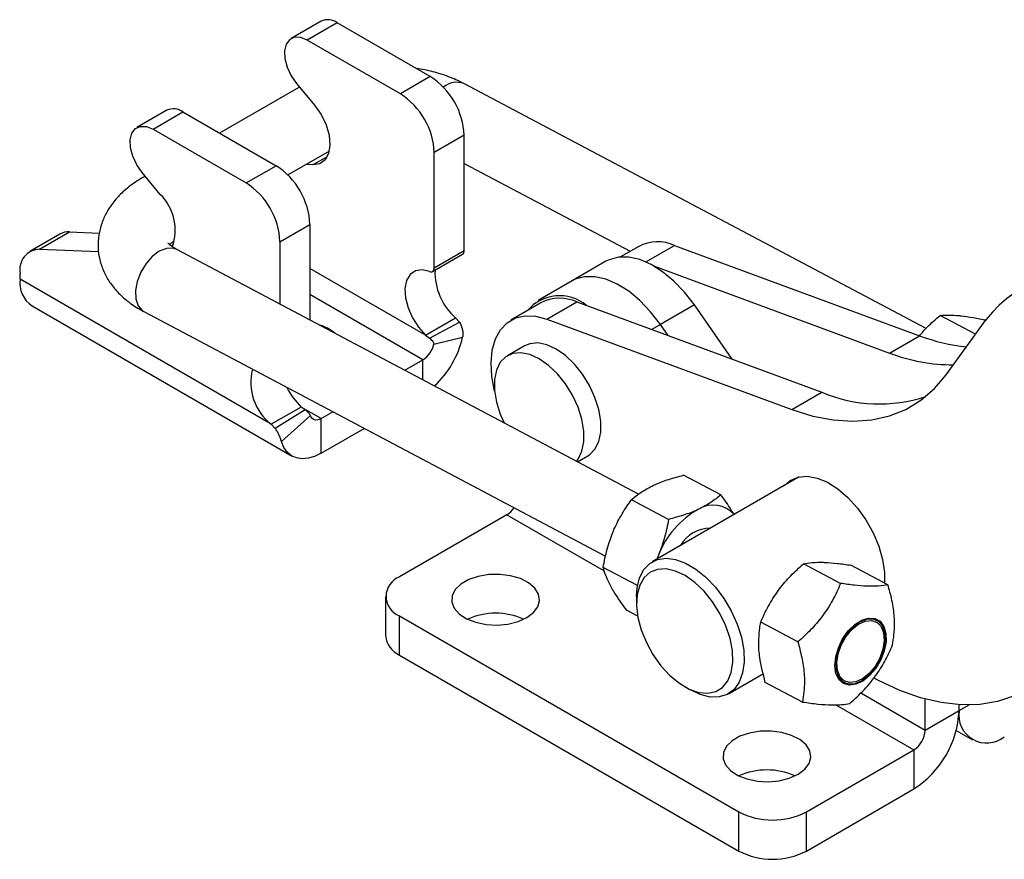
# Model space of a CAD drawing. Extents: x 33 to 407, y 68 to 265.
# Tile 18 of 20: x 244 to 324, y 179 to 247. Entities that reach past the tile are written whole.
import ezdxf

# ---------------------------------------------------------------- set-up
doc = ezdxf.new("R2010")
doc.units = 0
doc.layers.get('0').update_dxf_attribs({"linetype": 'CONTINUOUS'})

msp = doc.modelspace()

# ---------------------------------------------------------------- linework, layer by layer
at = {"color": 7, "linetype": 'CONTINUOUS'}
for p, q in [((268.6582, 247.3744), (266.2222, 245.9681)), ((269.9718, 247.2443), (267.5358, 245.838)), ((277.5392, 242.8757), (269.9718, 247.2443)), ((275.1032, 241.4695), (267.5358, 245.838)), ((277.5392, 242.8757), (275.1032, 241.4695)), ((266.8409, 241.9965), (260.4039, 238.2805)), ((266.65, 242.3182), (268.1234, 240.545)), ((317.8538, 222.3999), (280.2679, 242.304)), ((256.1106, 240.1308), (253.6746, 238.7245)), ((254.9882, 238.5944), (257.4241, 240.0007)), ((257.4241, 240.0007), (264.9915, 235.6321)), ((254.9882, 238.5944), (262.5556, 234.2259)), ((280.2969, 238.0992), (277.8609, 236.6929)), ((280.2969, 228.7347), (280.2969, 238.0992)), ((265.9518, 234.8785), (269.3145, 236.8198)), ((277.8609, 227.3284), (277.8609, 236.6929)), ((262.5556, 234.2259), (264.9915, 235.6321)), ((267.9906, 235.6924), (267.4033, 235.7165)), ((280.2969, 235.8161), (293.7885, 228.6714)), ((255.5757, 233.3014), (254.1024, 235.0747)), ((254.345, 234.7828), (254.1554, 234.6734)), ((265.3133, 229.4494), (267.7493, 230.8556)), ((267.7493, 230.8556), (267.7493, 223.0899)), ((247.4146, 230.0703), (244.9787, 228.664)), ((245.7669, 228.8452), (248.2029, 230.2515)), ((248.2029, 230.2515), (250.6171, 230.1526)), ((265.3133, 229.4494), (265.3133, 224.3799)), ((294.4841, 229.073), (293.0031, 228.218)), ((297.4022, 229.1518), (317.3298, 221.81)), ((245.7669, 228.8452), (250.5656, 228.6487)), ((294.4808, 208.9339), (256.9192, 228.8251)), ((277.7262, 227.0308), (280.1622, 228.4371)), ((277.8609, 227.3284), (280.2969, 228.7347)), ((291.821, 227.8621), (289.0633, 226.2701)), ((295.7601, 227.4531), (314.8938, 220.4037)), ((244.1708, 226.4066), (244.1708, 226.8784)), ((264.6051, 214.6101), (244.1708, 226.4066)), ((289.0633, 226.2701), (286.3056, 224.6781)), ((245.1537, 224.2341), (266.2962, 212.0288)), ((286.5327, 224.4827), (284.0967, 223.0765)), ((287.0148, 223.1553), (289.4508, 224.5616)), ((289.4508, 224.5616), (309.3784, 217.2197)), ((299.0103, 224.32), (296.2526, 222.728)), ((302.085, 219.9068), (299.0103, 224.32)), ((254.2423, 223.7701), (291.7929, 203.8847)), ((321.886, 221.9354), (319.0121, 223.4573)), ((277.1527, 221.8537), (279.5887, 223.2599)), ((277.4747, 221.6244), (279.9087, 222.9166)), ((279.5887, 223.2599), (279.9087, 222.9166)), ((287.0148, 223.1553), (306.9424, 215.8135)), ((296.8829, 221.8234), (296.2526, 222.728)), ((319.4909, 218.6459), (322.7472, 223.1184)), ((277.1527, 221.8537), (277.4747, 221.6244)), ((314.8938, 220.4037), (317.3298, 221.81)), ((277.8252, 221.1312), (280.1665, 221.7063)), ((285.1898, 220.985), (283.811, 220.189)), ((275.4683, 219.0022), (276.9417, 219.8527)), ((306.9424, 215.8135), (309.3784, 217.2197)), ((267.0411, 216.0164), (264.6051, 214.6101)), ((267.3645, 215.7879), (264.9305, 214.2699)), ((267.3645, 215.7879), (267.0411, 216.0164)), ((268.6685, 215.0767), (269.6206, 215.6264)), ((264.9305, 214.2699), (264.6051, 214.6101)), ((267.785, 215.3352), (265.4437, 213.207)), ((268.6685, 212.2637), (268.6685, 215.0767)), ((268.6685, 212.2637), (272.162, 214.2805)), ((289.5119, 211.5653), (290.3488, 212.0484)), ((307.54, 210.3377), (295.5912, 203.4398)), ((301.1573, 208.8798), (298.1397, 210.4778)), ((296.9129, 206.8874), (293.8953, 208.4854)), ((283.7706, 207.2607), (275.0377, 202.2193)), ((296.0905, 203.964), (295.9695, 203.6582)), ((294.3863, 201.5077), (291.5943, 202.9862)), ((310.9055, 201.6826), (307.8879, 203.2805)), ((314.7578, 201.5645), (311.7403, 203.1625)), ((273.8955, 200.6273), (273.8955, 197.4428)), ((294.3087, 200.6052), (294.3087, 200.0745)), ((294.4054, 199.0198), (293.5377, 199.4793)), ((275.0377, 199.0353), (302.6149, 183.1153)), ((275.0377, 195.8508), (275.0377, 199.0353)), ((307.426, 196.9203), (304.4085, 198.5183)), ((275.0377, 195.8508), (302.6149, 179.9308)), ((301.782, 192.716), (304.6215, 194.3552)), ((298.2263, 193.2883), (298.6859, 193.0229)), ((307.799, 192.0401), (304.7814, 193.638)), ((317.7825, 189.7489), (317.7825, 192.2898)), ((320.5402, 191.3409), (320.5402, 191.8303)), ((317.7825, 189.7489), (320.5402, 191.3409)), ((320.3066, 189.7168), (321.6173, 188.9601)), ((308.1303, 183.1153), (316.8632, 188.1567)), ((316.8632, 188.1567), (316.8632, 184.9722)), ((308.1303, 179.9308), (316.8632, 184.9722)), ((302.6149, 179.9308), (302.6149, 183.1153)), ((308.1303, 179.9308), (308.1303, 183.1153))]:
    msp.add_line(p, q, dxfattribs=at)
at = {"color": 8, "linetype": 'CONTINUOUS'}
for p, q in [((266.8938, 242.0249), (266.8409, 241.9965)), ((269.1514, 236.3625), (267.9906, 235.6924)), ((254.362, 234.7623), (254.1547, 234.6729)), ((256.5281, 229.0752), (256.6038, 229.1189)), ((295.0716, 227.8064), (297.4022, 229.1518)), ((277.1527, 221.8537), (267.7493, 227.2822)), ((276.9417, 219.8527), (267.7493, 225.1594)), ((296.2526, 222.728), (295.5416, 222.3176)), ((276.9417, 218.222), (276.9417, 219.8527)), ((268.6685, 215.0767), (267.0425, 216.0154)), ((283.7706, 207.2607), (291.676, 202.697)), ((312.5397, 192.7755), (317.7825, 189.7489)), ((310.5274, 191.8143), (316.8632, 188.1567)), ((320.5402, 191.3409), (321.3522, 191.8096))]:
    msp.add_line(p, q, dxfattribs=at)
at = {"color": 7, "linetype": 'CONTINUOUS', "flags": 128}
for points in [[(267.5358, 245.838), (266.9977, 246.0567), (266.5057, 246.0727), (266.1021, 245.8847), (265.8213, 245.5088), (265.6876, 244.9772), (265.7122, 244.3355), (265.8932, 243.6386), (266.215, 242.9464), (266.65, 242.3182)], [(268.1234, 240.545), (268.6531, 239.7883), (269.0564, 238.9549), (269.3025, 238.1081), (269.3728, 237.3119), (269.2619, 236.6268), (268.9784, 236.1046), (268.5436, 235.7851), (267.9906, 235.6924)], [(254.1024, 235.0747), (253.6674, 235.7029), (253.3456, 236.3951), (253.1646, 237.0919), (253.1399, 237.7336), (253.2737, 238.2652), (253.5545, 238.6411), (253.9581, 238.8291), (254.4501, 238.8131), (254.9882, 238.5944)], [(299.0103, 224.32), (298.214, 225.3487), (297.3458, 226.2551), (296.4307, 227.0131), (295.4952, 227.6008), (294.5662, 228.0014), (293.6705, 228.2032), (292.8338, 228.2004), (292.0804, 227.9931), (291.821, 227.8621)], [(277.4754, 227.0272), (276.8648, 227.1647), (276.3253, 227.0822), (275.8953, 226.7857), (275.6055, 226.2962), (275.4766, 225.6487), (275.5178, 224.8893), (275.7261, 224.0723), (276.0867, 223.2559), (276.5738, 222.4984), (277.1527, 221.8537)], [(277.4754, 227.0272), (277.5537, 227.0051), (277.6273, 227.0012), (277.6939, 227.0156), (277.7515, 227.0479), (277.7982, 227.0971), (277.8327, 227.1616), (277.8538, 227.2396), (277.8609, 227.3284)], [(296.2526, 222.728), (295.4563, 223.7567), (294.5881, 224.6631), (293.673, 225.4211), (292.7375, 226.0088), (291.8085, 226.4094), (290.9127, 226.6112), (290.0761, 226.6084), (289.3227, 226.4011), (289.0633, 226.2701)], [(296.2526, 222.728), (295.4563, 223.7567), (294.5881, 224.6631), (293.673, 225.4211), (292.7375, 226.0088), (291.8085, 226.4094), (290.9127, 226.6112), (290.0761, 226.6084), (289.3227, 226.4011), (289.0633, 226.2701)], [(282.768, 217.3117), (282.5467, 218.4869), (282.4818, 219.6148), (282.5793, 220.6457), (282.8363, 221.5493), (283.2454, 222.2989), (283.7943, 222.8724), (284.467, 223.253), (285.2436, 223.4294), (286.1013, 223.3966), (287.0148, 223.1553)], [(290.3488, 212.0484), (290.4805, 212.1326), (290.9288, 212.5864), (291.239, 213.2118), (291.3976, 213.9818), (291.3976, 214.8625), (291.239, 215.8155), (290.9288, 216.7992), (290.4805, 217.7705), (289.9137, 218.687), (289.2532, 219.5087), (288.5278, 220.1996), (287.7693, 220.7295), (287.0108, 221.0753), (286.2854, 221.2219), (285.6249, 221.1629), (285.1898, 220.985)], [(289.4136, 211.6173), (289.5499, 211.7904), (289.8601, 212.4159), (290.0187, 213.1858), (290.0187, 214.0665), (289.8601, 215.0195), (289.5499, 216.0032), (289.1016, 216.9745), (288.5348, 217.891), (287.8743, 218.7127), (287.149, 219.4036), (286.3905, 219.9335), (285.6319, 220.2793), (284.9066, 220.4259), (284.2461, 220.3669), (283.6793, 220.1048), (283.231, 219.651), (282.9208, 219.0255), (282.7622, 218.2556), (282.7622, 217.3749), (282.9208, 216.4218), (283.231, 215.4382), (283.5461, 214.7245)], [(306.9424, 215.8135), (308.6484, 215.2828), (310.3093, 214.9634), (311.9099, 214.8584), (313.4358, 214.9686), (314.8732, 215.293), (316.209, 215.8288), (317.4311, 216.571), (318.5284, 217.5129), (319.4909, 218.6459)], [(268.6685, 215.0767), (268.5208, 215.0052), (268.3769, 214.9632), (268.2406, 214.9517), (268.1155, 214.9711), (268.0047, 215.0207), (267.9111, 215.0995), (267.8372, 215.2052), (267.785, 215.3352)], [(268.6685, 212.2637), (268.1294, 212.0028), (267.6042, 211.8494), (267.1067, 211.8075), (266.6499, 211.8781), (266.2454, 212.0594), (265.904, 212.3467), (265.6344, 212.7326), (265.4437, 213.207)], [(306.3476, 209.6494), (306.8126, 210.047), (307.4531, 210.3182), (308.1871, 210.3838), (308.9881, 210.2415), (309.8271, 209.8965), (310.6737, 209.3612), (311.4974, 208.6549), (312.2683, 207.8033), (312.9588, 206.837), (313.5437, 205.791), (314.0019, 204.7031), (314.3169, 203.6126), (314.4773, 202.5589), (314.4868, 201.708)], [(294.3087, 200.6052), (294.3573, 201.3281), (294.5586, 202.1444), (294.9091, 202.8138), (295.3961, 203.312), (296.0021, 203.621), (296.7051, 203.7297), (297.4797, 203.6341), (298.2979, 203.3377), (299.1302, 202.8512), (299.9464, 202.1922), (300.7171, 201.3844), (301.4144, 200.4572), (302.0131, 199.444), (302.4916, 198.3814), (302.8326, 197.3078), (303.0237, 196.262), (303.0581, 195.2819), (302.9345, 194.4029), (302.6573, 193.6566), (302.2367, 193.0702), (301.6877, 192.6647), (301.0302, 192.4549), (300.2881, 192.4483), (299.488, 192.6452), (298.6859, 193.0229)], [(294.3121, 199.8857), (294.4248, 198.9145), (294.6931, 197.8981), (295.1062, 196.8782), (295.647, 195.8966), (296.2934, 194.9934), (297.019, 194.2056), (297.7941, 193.5655), (298.5869, 193.0993), (299.3649, 192.826), (300.0963, 192.7569), (300.7513, 192.8947), (301.3028, 193.2339), (301.7285, 193.7606), (302.0108, 194.4531), (302.1382, 195.2832), (302.1054, 196.2168), (301.9139, 197.2158), (301.5714, 198.2391), (301.0921, 199.2451), (300.4954, 200.1923), (299.8058, 201.0422), (299.0516, 201.7598), (298.2637, 202.3158), (297.4742, 202.6875), (296.7156, 202.8596), (296.0188, 202.825), (295.4125, 202.5852), (294.9213, 202.1501), (294.5655, 201.5374), (294.3596, 200.7721), (294.3121, 199.8857)], [(285.3792, 198.9026), (285.9284, 199.3114), (286.2843, 199.7862), (286.4245, 200.2971), (286.3402, 200.8121), (286.0366, 201.2989), (285.5329, 201.7268), (284.8607, 202.0689), (284.0623, 202.3037), (283.1877, 202.4166), (282.292, 202.4003), (281.4315, 202.256), (280.6601, 201.9927), (280.0265, 201.6269), (279.5703, 201.1816), (279.3203, 200.6848), (279.2921, 200.1677), (279.4876, 199.6628), (279.8945, 199.2019), (280.4871, 198.8139), (281.2283, 198.5231), (282.0714, 198.3478), (282.9636, 198.2992), (283.8487, 198.3801), (284.6711, 198.5855), (285.3792, 198.9026)], [(312.7081, 193.7458), (312.1405, 193.4794), (311.6015, 193.4106), (311.1309, 193.5443), (310.7637, 193.8707), (310.5272, 194.3655), (310.4388, 194.9921), (310.5051, 195.704), (310.7213, 196.4484), (311.0712, 197.1701), (311.5289, 197.8156), (312.0605, 198.3369), (312.6266, 198.6954), (313.1851, 198.8646), (313.6946, 198.8319), (314.1175, 198.5997), (314.4222, 198.1852), (314.5861, 197.6192), (314.5973, 196.9436), (314.4547, 196.2086), (314.169, 195.4687), (313.7614, 194.7787), (313.2621, 194.1899), (312.7081, 193.7458)], [(312.6085, 193.7606), (313.1749, 194.186), (313.6886, 194.7698), (314.108, 195.4649), (314.3992, 196.2148), (314.5386, 196.9588), (314.5148, 197.6366), (314.3299, 198.1934), (313.9987, 198.584), (313.5481, 198.7768), (313.0146, 198.7561), (312.4415, 198.5237), (311.8751, 198.0983), (311.3614, 197.5144), (310.9419, 196.8194), (310.6507, 196.0695), (310.5113, 195.3255), (310.5351, 194.6476), (310.7201, 194.0908), (311.0513, 193.7003), (311.5019, 193.5075), (312.0353, 193.5282), (312.6085, 193.7606)], [(312.6945, 193.9232), (312.1454, 193.6697), (311.6271, 193.6164), (311.1815, 193.7677), (310.8447, 194.1114), (310.6441, 194.6197), (310.5958, 195.2512), (310.7039, 195.955), (310.9594, 196.6739), (311.3418, 197.3497), (311.8201, 197.9277), (312.3554, 198.361), (312.9045, 198.6146), (313.4228, 198.6679), (313.8684, 198.5165), (314.2052, 198.1728), (314.4058, 197.6646), (314.4541, 197.033), (314.3461, 196.3293), (314.0905, 195.6104), (313.7081, 194.9346), (313.2299, 194.3566), (312.6945, 193.9232)], [(329.3132, 196.3026), (328.4395, 195.0804), (327.429, 194.0399), (326.2906, 193.1901), (325.0345, 192.5386), (323.6719, 192.0912), (322.2147, 191.852), (320.676, 191.8229), (319.0693, 192.0043), (317.409, 192.3946), (315.7097, 192.9902), (313.9866, 193.7859), (313.6277, 193.9754)], [(307.4409, 186.1666), (307.9902, 186.5754), (308.3461, 187.0502), (308.4862, 187.5611), (308.4019, 188.0762), (308.0984, 188.5629), (307.5946, 188.9908), (306.9225, 189.3329), (306.124, 189.5678), (305.2494, 189.6806), (304.3537, 189.6644), (303.4932, 189.52), (302.7219, 189.2567), (302.0882, 188.8909), (301.632, 188.4456), (301.382, 187.9488), (301.3539, 187.4317), (301.5494, 186.9269), (301.9562, 186.4659), (302.5488, 186.0779), (303.29, 185.7871), (304.1331, 185.6119), (305.0253, 185.5632), (305.9104, 185.6441), (306.7328, 185.8496), (307.4409, 186.1666)]]:
    msp.add_lwpolyline(points, dxfattribs=at)
at = {"color": 8, "linetype": 'CONTINUOUS', "flags": 128}
msp.add_lwpolyline([(256.9192, 228.8251), (256.6039, 228.9323), (256.0704, 228.9116), (255.4973, 228.6791), (254.9309, 228.2538), (254.4172, 227.6699), (253.9977, 226.9749), (253.7065, 226.225), (253.5672, 225.481), (253.5909, 224.8031), (253.7759, 224.2463), (254.1071, 223.8557), (254.2423, 223.7701)], dxfattribs=at)
at = {"color": 7, "linetype": 'CONTINUOUS'}
for centre, radius, start, end in [((269.2055, 246.204), 1.292, 53.627289, 115.062357), ((274.3095, 237.8268), 5.9935, 2.605473, 57.394513), ((271.8735, 236.4205), 5.9935, 2.605473, 57.394513), ((256.6579, 238.9604), 1.292, 53.627344, 115.062356), ((261.7619, 230.5832), 5.9935, 2.605473, 57.394513), ((259.3259, 229.1769), 5.9935, 2.605473, 57.394513), ((252.7437, 230.4045), 4.0512, 340.245049, 45.647751), ((248.1148, 228.8295), 1.4248, 86.458517, 119.436082), ((296.025, 226.0851), 3.3618, 65.816103, 117.279262), ((245.8167, 227.1738), 1.6722, 91.70751, 190.172951), ((279.9812, 228.6983), 0.3178, 304.726368, 6.586067), ((282.8811, 226.9756), 4.9645, 178.075579, 228.456405), ((330.558, 217.1483), 9.831, 70.55777, 142.608003), ((246.4239, 226.1174), 2.2716, 172.685954, 236.001872), ((288.044, 221.6295), 3.4366, 50.181094, 140.131759), ((288.0735, 221.4948), 3.3618, 65.816103, 117.279262), ((267.5622, 219.4038), 3.4239, 49.776387, 74.415633), ((322.6417, 235.7823), 14.948, 249.184603, 264.231871), ((275.8342, 221.5625), 2.0371, 302.930631, 347.776376), ((272.597, 223.4222), 7.7616, 312.818862, 347.227401), ((319.9542, 233.3598), 13.9093, 248.665236, 270.506239), ((267.2715, 218.0243), 4.332, 165.711386, 232.011029), ((270.9236, 220.0761), 5.6174, 206.054237, 226.278517), ((314.0554, 228.2214), 11.9546, 246.968978, 288.406072), ((282.8047, 208.8184), 1.8329, 301.801189, 327.287891), ((302.8307, 201.3778), 7.2193, 118.705398, 159.007864), ((300.5496, 205.8112), 2.2388, 40.946103, 122.000787), ((300.3291, 203.3482), 2.8207, 90.213512, 149.781111), ((275.642, 200.6273), 1.7028, 110.783408, 249.216561), ((282.8513, 193.7137), 5.544, 65.779109, 114.220891), ((275.8472, 197.6374), 1.9615, 185.69491, 245.625194), ((312.5571, 191.7041), 7.9914, 302.605462, 357.394542), ((322.7818, 190.9772), 2.2709, 170.785923, 309.203314), ((315.7867, 189.8397), 1.9978, 302.60544, 357.39456), ((304.913, 180.9778), 5.544, 65.779109, 114.220891), ((305.3726, 188.4377), 5.9944, 242.609677, 297.390333), ((305.3726, 185.2532), 5.9944, 242.609677, 297.390333)]:
    msp.add_arc(centre, radius, start, end, dxfattribs=at)
at = {"color": 8, "linetype": 'CONTINUOUS'}
msp.add_arc((279.688, 240.774), 1.6362, 69.240762, 131.144083, dxfattribs=at)
at = {"color": 7, "linetype": 'CONTINUOUS'}
for points, knots in [([(280.2679, 242.304), (280.0548, 242.4112), (279.4607, 242.71), (278.3985, 243.0963), (277.3166, 243.3948), (276.6345, 243.4927), (276.416, 243.5241)], [0, 0, 0, 0, 0.1848489, 0.515379, 0.8447519, 1, 1, 1, 1]), ([(254.1554, 234.6734), (253.9506, 234.5492), (253.369, 234.1968), (252.5588, 233.5506), (251.7828, 232.7227), (251.2011, 231.8606), (250.7896, 230.9521), (250.5442, 229.9839), (250.4862, 228.9795), (250.6281, 227.9751), (250.9522, 227.0296), (251.4419, 226.1525), (252.0883, 225.346), (252.8918, 224.6136), (253.6352, 224.1027), (254.1122, 223.8414), (254.2423, 223.7701)], [0, 0, 0, 0, 0.0493975, 0.1402458, 0.2196476, 0.2953854, 0.3680543, 0.4387067, 0.5145022, 0.5881115, 0.660702, 0.7337233, 0.8087461, 0.887041, 0.9691887, 1, 1, 1, 1]), ([(256.9192, 228.8251), (256.8358, 228.8718), (256.5993, 229.0042), (256.3419, 229.204), (256.2083, 229.361), (256.2086, 229.3634), (256.2088, 229.3644)], [0, 0, 0, 0, 0.1656853, 0.4699281, 0.7755638, 1, 1, 1, 1]), ([(256.3159, 229.1783), (256.3602, 229.2314), (256.4372, 229.3236), (256.6347, 229.4629), (256.7186, 229.5219)], [0, 0, 0, 0, 0.5754905, 1, 1, 1, 1]), ([(317.3198, 221.8137), (317.5253, 222.0487), (318.0399, 222.6374), (318.6472, 223.1496), (319.0121, 223.4573)], [0, 0, 0, 0, 0.3993053, 1, 1, 1, 1]), ([(319.0121, 223.4573), (319.2261, 223.4753), (319.6579, 223.5115), (320.2617, 223.4656), (320.5662, 223.4425)], [0, 0, 0, 0, 0.4954579, 1, 1, 1, 1]), ([(320.5662, 223.4425), (320.6112, 223.4378), (320.9521, 223.4023), (321.6608, 223.3006), (322.4024, 223.154), (322.7767, 223.08)], [0, 0, 0, 0, 0.0700474, 0.5307623, 1, 1, 1, 1]), ([(279.9087, 222.9166), (280.006, 222.7154), (280.1491, 222.4195), (280.202, 221.999), (280.1784, 221.8042), (280.1665, 221.7063)], [0, 0, 0, 0, 0.513506, 0.7553947, 1, 1, 1, 1]), ([(277.4747, 221.6244), (277.5704, 221.5372), (277.6962, 221.4226), (277.8018, 221.2522), (277.8255, 221.1777), (277.8253, 221.1461), (277.8252, 221.1312)], [0, 0, 0, 0, 0.6476334, 0.85102, 0.9299555, 1, 1, 1, 1]), ([(267.785, 215.3352), (267.7772, 215.3502), (267.7612, 215.3809), (267.7144, 215.4519), (267.5854, 215.6088), (267.4585, 215.7117), (267.3645, 215.7879)], [0, 0, 0, 0, 0.0881451, 0.1802619, 0.3926549, 1, 1, 1, 1]), ([(265.4437, 213.207), (265.4112, 213.2997), (265.3505, 213.4734), (265.2357, 213.7578), (265.101, 214.0304), (264.9866, 214.1912), (264.9305, 214.2699)], [0, 0, 0, 0, 0.2923152, 0.5480137, 0.7787128, 1, 1, 1, 1]), ([(295.6894, 209.6554), (295.7401, 209.6788), (296.124, 209.856), (296.9138, 210.1552), (297.7286, 210.3696), (298.1397, 210.4778)], [0, 0, 0, 0, 0.0700474, 0.5307626, 1, 1, 1, 1]), ([(293.8953, 208.4854), (294.1483, 208.6958), (294.6588, 209.1203), (295.3438, 209.476), (295.6894, 209.6554)], [0, 0, 0, 0, 0.495458, 1, 1, 1, 1]), ([(292.4167, 205.9096), (292.4444, 205.9745), (292.6538, 206.4665), (293.1149, 207.3591), (293.6336, 208.1077), (293.8953, 208.4854)], [0, 0, 0, 0, 0.0700475, 0.5307625, 1, 1, 1, 1]), ([(301.1573, 208.8798), (300.9043, 208.6695), (300.3938, 208.2449), (299.7088, 207.8893), (299.3632, 207.7099)], [0, 0, 0, 0, 0.495458, 1, 1, 1, 1]), ([(302.2434, 207.28), (302.0104, 207.6585), (301.6934, 208.1735), (301.2696, 208.7318), (301.1573, 208.8798)], [0, 0, 0, 0, 0.7348984, 1, 1, 1, 1]), ([(299.3632, 207.7099), (299.3126, 207.6865), (298.9287, 207.5092), (298.1388, 207.21), (297.324, 206.9956), (296.9129, 206.8874)], [0, 0, 0, 0, 0.0700474, 0.5307622, 1, 1, 1, 1]), ([(296.9129, 206.8874), (296.8178, 206.3923), (296.6258, 205.393), (296.27, 204.4432), (296.0905, 203.964)], [0, 0, 0, 0, 0.4954579, 1, 1, 1, 1]), ([(291.5943, 202.9862), (291.6895, 203.4813), (291.8815, 204.4806), (292.2372, 205.4304), (292.4167, 205.9096)], [0, 0, 0, 0, 0.495458, 1, 1, 1, 1]), ([(296.0905, 203.964), (296.0639, 203.8984), (296.0191, 203.7879), (295.9637, 203.684), (295.9411, 203.6418)], [0, 0, 0, 0, 0.5935684, 1, 1, 1, 1]), ([(307.8879, 203.2805), (308.109, 203.3195), (308.5553, 203.3982), (309.1738, 203.3963), (309.4859, 203.3953)], [0, 0, 0, 0, 0.495458, 1, 1, 1, 1]), ([(309.4859, 203.3953), (309.532, 203.3937), (309.8807, 203.3815), (310.6042, 203.3236), (311.3593, 203.2165), (311.7403, 203.1625)], [0, 0, 0, 0, 0.0700472, 0.5307624, 1, 1, 1, 1]), ([(292.2379, 201.4065), (292.0216, 201.8484), (291.7445, 202.4146), (291.6214, 202.8833), (291.5943, 202.9862)], [0, 0, 0, 0, 0.7804768, 1, 1, 1, 1]), ([(305.8201, 201.0732), (305.8617, 201.1294), (306.1769, 201.5552), (306.8373, 202.3231), (307.5356, 202.9595), (307.8879, 203.2805)], [0, 0, 0, 0, 0.0700472, 0.5307625, 1, 1, 1, 1]), ([(293.5377, 199.4793), (293.1605, 199.9901), (292.6651, 200.661), (292.3202, 201.2629), (292.2379, 201.4065)], [0, 0, 0, 0, 0.7614487, 1, 1, 1, 1]), ([(304.4085, 198.5183), (304.5993, 198.9536), (304.9844, 199.8321), (305.5398, 200.657), (305.8201, 201.0732)], [0, 0, 0, 0, 0.4954583, 1, 1, 1, 1]), ([(310.9055, 201.6826), (310.6982, 201.2191), (310.2793, 200.282), (309.4449, 199.0068), (308.4773, 197.8778), (307.7786, 197.2414), (307.426, 196.9203)], [0, 0, 0, 0, 0.2645951, 0.5349273, 0.7653326, 1, 1, 1, 1]), ([(314.7578, 201.5645), (314.5182, 201.5246), (314.0339, 201.4438), (313.1025, 201.4374), (312.0422, 201.5212), (311.2867, 201.6284), (310.9055, 201.6826)], [0, 0, 0, 0, 0.2645953, 0.5349274, 0.7653326, 1, 1, 1, 1]), ([(315.1307, 196.6842), (315.2138, 197.2283), (315.3518, 198.1318), (315.2235, 199.6189), (314.9974, 200.7085), (314.8128, 201.3679), (314.7578, 201.5645)], [0, 0, 0, 0, 0.3806577, 0.6320868, 0.8903093, 1, 1, 1, 1]), ([(304.2668, 196.2519), (304.258, 196.8753), (304.2468, 197.674), (304.3794, 198.3663), (304.4085, 198.5183)], [0, 0, 0, 0, 0.7804767, 1, 1, 1, 1]), ([(304.7814, 193.638), (304.6013, 194.3213), (304.3649, 195.2187), (304.2857, 196.0529), (304.2668, 196.2519)], [0, 0, 0, 0, 0.7614487, 1, 1, 1, 1]), ([(307.426, 196.9203), (307.4811, 196.7237), (307.6624, 196.0759), (307.89, 194.9861), (308.0214, 193.4968), (307.882, 192.5841), (307.799, 192.0401)], [0, 0, 0, 0, 0.1096911, 0.3614799, 0.6193405, 1, 1, 1, 1]), ([(311.6513, 191.922), (312.0481, 192.2851), (312.8502, 193.0192), (313.8248, 194.2202), (314.5867, 195.4582), (314.9483, 196.273), (315.1307, 196.6842)], [0, 0, 0, 0, 0.264595, 0.5349274, 0.7653327, 1, 1, 1, 1]), ([(307.799, 192.0401), (308.2281, 191.9796), (309.0956, 191.8574), (310.1672, 191.7896), (311.0218, 191.8148), (311.4402, 191.886), (311.6513, 191.922)], [0, 0, 0, 0, 0.2645952, 0.5349276, 0.7653327, 1, 1, 1, 1])]:
    msp.add_open_spline(points, degree=3, knots=knots, dxfattribs=at)

doc.saveas('drawing.dxf')
